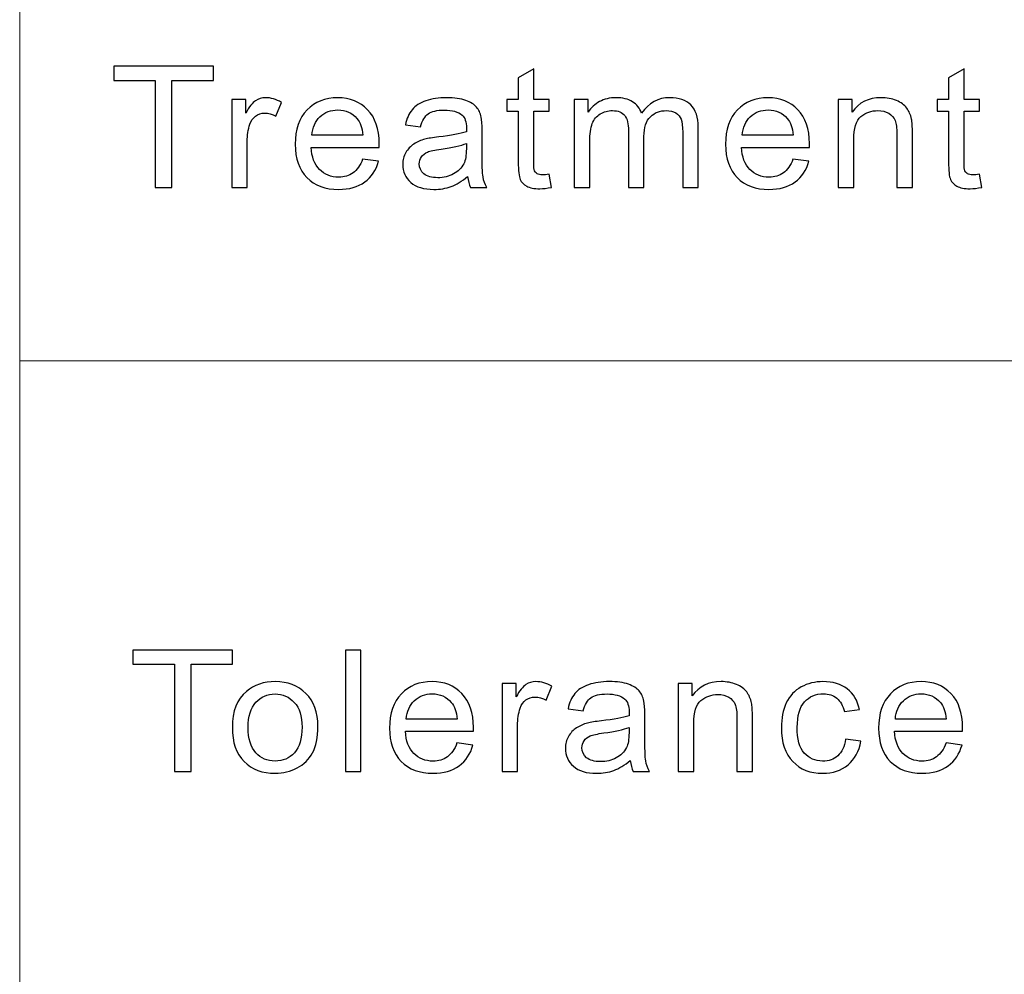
# Model space of a CAD drawing. Header units: millimetres. Extents: x -594 to 595, y -419 to 422.
# Tile 102 of 124: x 262 to 291, y -312 to -284. Entities that reach past the tile are written whole.
import ezdxf

# ---------------------------------------------------------------- set-up
doc = ezdxf.new("R2010")
doc.units = ezdxf.units.MM
doc.header["$MEASUREMENT"] = 0
doc.layers.add('layer 1', color=7, linetype='Continuous')

msp = doc.modelspace()

# ---------------------------------------------------------------- linework, layer by layer
at = {"layer": 'layer 1', "lineweight": 9}
for points in [[(262.4168, -254.9936), (262.4168, -254.9936), (262.4168, -392.7155), (262.4168, -392.7155)], [(262.4168, -294.3427), (262.4168, -294.3427), (384.7014, -294.3427), (384.7014, -294.3427)]]:
    msp.add_open_spline(points, degree=3, dxfattribs=at)
at = {"layer": 'layer 1', "color": 250}
for points, knots in [([(266.4033, -289.2434), (266.4033, -289.2434), (266.4033, -286.0929), (266.4033, -286.0929), (266.4033, -286.0929), (266.4033, -286.0929), (265.1818, -286.0929), (265.1818, -286.0929), (265.1818, -286.0929), (265.1818, -286.0929), (265.1818, -285.6742), (265.1818, -285.6742), (265.1818, -285.6742), (265.1818, -285.6742), (268.1165, -285.6742), (268.1165, -285.6742), (268.1165, -285.6742), (268.1165, -285.6742), (268.1165, -286.0929), (268.1165, -286.0929), (268.1165, -286.0929), (268.1165, -286.0929), (266.895, -286.0929), (266.895, -286.0929), (266.895, -286.0929), (266.895, -286.0929), (266.895, -289.2434), (266.895, -289.2434), (266.895, -289.2434), (266.895, -289.2434), (266.4033, -289.2434), (266.4033, -289.2434)], [0, 0, 0, 0, 0.1111111, 0.1111111, 0.1111111, 0.1111111, 0.2222222, 0.2222222, 0.2222222, 0.2222222, 0.3333333, 0.3333333, 0.3333333, 0.3333333, 0.4444444, 0.4444444, 0.4444444, 0.4444444, 0.5555556, 0.5555556, 0.5555556, 0.5555556, 0.6666667, 0.6666667, 0.6666667, 0.6666667, 0.7777778, 0.7777778, 0.7777778, 0.7777778, 1, 1, 1, 1]), ([(277.9932, -288.8521), (277.9932, -288.8521), (278.0553, -289.2392), (278.0553, -289.2392), (278.0553, -289.2392), (277.9277, -289.265), (277.813, -289.2783), (277.7129, -289.2783), (277.7129, -289.2783), (277.5481, -289.2783), (277.4205, -289.2534), (277.329, -289.2027), (277.329, -289.2027), (277.2385, -289.152), (277.1746, -289.0864), (277.1375, -289.0041), (277.1375, -289.0041), (277.1004, -288.9219), (277.0823, -288.7491), (277.0823, -288.4857), (277.0823, -288.4857), (277.0823, -288.4857), (277.0823, -286.9952), (277.0823, -286.9952), (277.0823, -286.9952), (277.0823, -286.9952), (276.7459, -286.9952), (276.7459, -286.9952), (276.7459, -286.9952), (276.7459, -286.9952), (276.7459, -286.6562), (276.7459, -286.6562), (276.7459, -286.6562), (276.7459, -286.6562), (277.0823, -286.6562), (277.0823, -286.6562), (277.0823, -286.6562), (277.0823, -286.6562), (277.0823, -286.0165), (277.0823, -286.0165), (277.0823, -286.0165), (277.0823, -286.0165), (277.5377, -285.7531), (277.5377, -285.7531), (277.5377, -285.7531), (277.5377, -285.7531), (277.5377, -286.6562), (277.5377, -286.6562), (277.5377, -286.6562), (277.5377, -286.6562), (277.9932, -286.6562), (277.9932, -286.6562), (277.9932, -286.6562), (277.9932, -286.6562), (277.9932, -286.9952), (277.9932, -286.9952), (277.9932, -286.9952), (277.9932, -286.9952), (277.5377, -286.9952), (277.5377, -286.9952), (277.5377, -286.9952), (277.5377, -286.9952), (277.5377, -288.5106), (277.5377, -288.5106), (277.5377, -288.5106), (277.5377, -288.6361), (277.5455, -288.7167), (277.5619, -288.7524), (277.5619, -288.7524), (277.5775, -288.7881), (277.6033, -288.8164), (277.6396, -288.838), (277.6396, -288.838), (277.6758, -288.8587), (277.7275, -288.8695), (277.7948, -288.8695), (277.7948, -288.8695), (277.8448, -288.8695), (277.9113, -288.8637), (277.9932, -288.8521)], [0, 0, 0, 0, 0.047619, 0.047619, 0.047619, 0.047619, 0.0952381, 0.0952381, 0.0952381, 0.0952381, 0.1428571, 0.1428571, 0.1428571, 0.1428571, 0.1904762, 0.1904762, 0.1904762, 0.1904762, 0.2380952, 0.2380952, 0.2380952, 0.2380952, 0.2857143, 0.2857143, 0.2857143, 0.2857143, 0.3333333, 0.3333333, 0.3333333, 0.3333333, 0.3809524, 0.3809524, 0.3809524, 0.3809524, 0.4285714, 0.4285714, 0.4285714, 0.4285714, 0.4761905, 0.4761905, 0.4761905, 0.4761905, 0.5238095, 0.5238095, 0.5238095, 0.5238095, 0.5714286, 0.5714286, 0.5714286, 0.5714286, 0.6190476, 0.6190476, 0.6190476, 0.6190476, 0.6666667, 0.6666667, 0.6666667, 0.6666667, 0.7142857, 0.7142857, 0.7142857, 0.7142857, 0.7619048, 0.7619048, 0.7619048, 0.7619048, 0.8095238, 0.8095238, 0.8095238, 0.8095238, 0.8571429, 0.8571429, 0.8571429, 0.8571429, 0.9047619, 0.9047619, 0.9047619, 0.9047619, 1, 1, 1, 1]), ([(290.6503, -288.8521), (290.6503, -288.8521), (290.7124, -289.2392), (290.7124, -289.2392), (290.7124, -289.2392), (290.5848, -289.265), (290.4701, -289.2783), (290.37, -289.2783), (290.37, -289.2783), (290.2052, -289.2783), (290.0776, -289.2534), (289.9861, -289.2027), (289.9861, -289.2027), (289.8956, -289.152), (289.8317, -289.0864), (289.7945, -289.0041), (289.7945, -289.0041), (289.7575, -288.9219), (289.7394, -288.7491), (289.7394, -288.4857), (289.7394, -288.4857), (289.7394, -288.4857), (289.7394, -286.9952), (289.7394, -286.9952), (289.7394, -286.9952), (289.7394, -286.9952), (289.403, -286.9952), (289.403, -286.9952), (289.403, -286.9952), (289.403, -286.9952), (289.403, -286.6562), (289.403, -286.6562), (289.403, -286.6562), (289.403, -286.6562), (289.7394, -286.6562), (289.7394, -286.6562), (289.7394, -286.6562), (289.7394, -286.6562), (289.7394, -286.0165), (289.7394, -286.0165), (289.7394, -286.0165), (289.7394, -286.0165), (290.1948, -285.7531), (290.1948, -285.7531), (290.1948, -285.7531), (290.1948, -285.7531), (290.1948, -286.6562), (290.1948, -286.6562), (290.1948, -286.6562), (290.1948, -286.6562), (290.6503, -286.6562), (290.6503, -286.6562), (290.6503, -286.6562), (290.6503, -286.6562), (290.6503, -286.9952), (290.6503, -286.9952), (290.6503, -286.9952), (290.6503, -286.9952), (290.1948, -286.9952), (290.1948, -286.9952), (290.1948, -286.9952), (290.1948, -286.9952), (290.1948, -288.5106), (290.1948, -288.5106), (290.1948, -288.5106), (290.1948, -288.6361), (290.2026, -288.7167), (290.219, -288.7524), (290.219, -288.7524), (290.2346, -288.7881), (290.2604, -288.8164), (290.2967, -288.838), (290.2967, -288.838), (290.3329, -288.8587), (290.3846, -288.8695), (290.4519, -288.8695), (290.4519, -288.8695), (290.5019, -288.8695), (290.5684, -288.8637), (290.6503, -288.8521)], [0, 0, 0, 0, 0.047619, 0.047619, 0.047619, 0.047619, 0.0952381, 0.0952381, 0.0952381, 0.0952381, 0.1428571, 0.1428571, 0.1428571, 0.1428571, 0.1904762, 0.1904762, 0.1904762, 0.1904762, 0.2380952, 0.2380952, 0.2380952, 0.2380952, 0.2857143, 0.2857143, 0.2857143, 0.2857143, 0.3333333, 0.3333333, 0.3333333, 0.3333333, 0.3809524, 0.3809524, 0.3809524, 0.3809524, 0.4285714, 0.4285714, 0.4285714, 0.4285714, 0.4761905, 0.4761905, 0.4761905, 0.4761905, 0.5238095, 0.5238095, 0.5238095, 0.5238095, 0.5714286, 0.5714286, 0.5714286, 0.5714286, 0.6190476, 0.6190476, 0.6190476, 0.6190476, 0.6666667, 0.6666667, 0.6666667, 0.6666667, 0.7142857, 0.7142857, 0.7142857, 0.7142857, 0.7619048, 0.7619048, 0.7619048, 0.7619048, 0.8095238, 0.8095238, 0.8095238, 0.8095238, 0.8571429, 0.8571429, 0.8571429, 0.8571429, 0.9047619, 0.9047619, 0.9047619, 0.9047619, 1, 1, 1, 1]), ([(268.6559, -289.2434), (268.6559, -289.2434), (268.6559, -286.6562), (268.6559, -286.6562), (268.6559, -286.6562), (268.6559, -286.6562), (269.0648, -286.6562), (269.0648, -286.6562), (269.0648, -286.6562), (269.0648, -286.6562), (269.0648, -287.0525), (269.0648, -287.0525), (269.0648, -287.0525), (269.1692, -286.8689), (269.2658, -286.7476), (269.3547, -286.6895), (269.3547, -286.6895), (269.4435, -286.6305), (269.5409, -286.6014), (269.6471, -286.6014), (269.6471, -286.6014), (269.8006, -286.6014), (269.9568, -286.6479), (270.1155, -286.7401), (270.1155, -286.7401), (270.1155, -286.7401), (269.9534, -287.1448), (269.9534, -287.1448), (269.9534, -287.1448), (269.8429, -287.0849), (269.7325, -287.055), (269.622, -287.055), (269.622, -287.055), (269.5229, -287.055), (269.434, -287.0841), (269.3555, -287.1414), (269.3555, -287.1414), (269.277, -287.1988), (269.2209, -287.2785), (269.1873, -287.3807), (269.1873, -287.3807), (269.1364, -287.5361), (269.1114, -287.7064), (269.1114, -287.8917), (269.1114, -287.8917), (269.1114, -287.8917), (269.1114, -289.2434), (269.1114, -289.2434), (269.1114, -289.2434), (269.1114, -289.2434), (268.6559, -289.2434), (268.6559, -289.2434)], [0, 0, 0, 0, 0.0714286, 0.0714286, 0.0714286, 0.0714286, 0.1428571, 0.1428571, 0.1428571, 0.1428571, 0.2142857, 0.2142857, 0.2142857, 0.2142857, 0.2857143, 0.2857143, 0.2857143, 0.2857143, 0.3571429, 0.3571429, 0.3571429, 0.3571429, 0.4285714, 0.4285714, 0.4285714, 0.4285714, 0.5, 0.5, 0.5, 0.5, 0.5714286, 0.5714286, 0.5714286, 0.5714286, 0.6428571, 0.6428571, 0.6428571, 0.6428571, 0.7142857, 0.7142857, 0.7142857, 0.7142857, 0.7857143, 0.7857143, 0.7857143, 0.7857143, 0.8571429, 0.8571429, 0.8571429, 0.8571429, 1, 1, 1, 1]), ([(272.5046, -288.4059), (272.5046, -288.4059), (272.9755, -288.4658), (272.9755, -288.4658), (272.9755, -288.4658), (272.9022, -288.7291), (272.7651, -288.9343), (272.5649, -289.0797), (272.5649, -289.0797), (272.3648, -289.2251), (272.1094, -289.2982), (271.798, -289.2982), (271.798, -289.2982), (271.4063, -289.2982), (271.0958, -289.1819), (270.8663, -288.9493), (270.8663, -288.9493), (270.6369, -288.7175), (270.5221, -288.391), (270.5221, -287.9714), (270.5221, -287.9714), (270.5221, -287.5377), (270.6378, -287.2004), (270.8699, -286.9611), (270.8699, -286.9611), (271.1019, -286.721), (271.4029, -286.6014), (271.773, -286.6014), (271.773, -286.6014), (272.131, -286.6014), (272.4235, -286.7185), (272.6503, -286.9537), (272.6503, -286.9537), (272.8772, -287.1888), (272.991, -287.5195), (272.991, -287.9457), (272.991, -287.9457), (272.991, -287.9714), (272.9902, -288.0105), (272.9884, -288.062), (272.9884, -288.062), (272.9884, -288.062), (270.988, -288.062), (270.988, -288.062), (270.988, -288.062), (271.0053, -288.3453), (271.0881, -288.563), (271.2381, -288.7133), (271.2381, -288.7133), (271.3875, -288.8637), (271.5746, -288.9393), (271.798, -288.9393), (271.798, -288.9393), (271.9645, -288.9393), (272.1069, -288.8969), (272.2241, -288.8122), (272.2241, -288.8122), (272.3424, -288.7275), (272.4355, -288.592), (272.5046, -288.4059)], [0, 0, 0, 0, 0.0625, 0.0625, 0.0625, 0.0625, 0.125, 0.125, 0.125, 0.125, 0.1875, 0.1875, 0.1875, 0.1875, 0.25, 0.25, 0.25, 0.25, 0.3125, 0.3125, 0.3125, 0.3125, 0.375, 0.375, 0.375, 0.375, 0.4375, 0.4375, 0.4375, 0.4375, 0.5, 0.5, 0.5, 0.5, 0.5625, 0.5625, 0.5625, 0.5625, 0.625, 0.625, 0.625, 0.625, 0.6875, 0.6875, 0.6875, 0.6875, 0.75, 0.75, 0.75, 0.75, 0.8125, 0.8125, 0.8125, 0.8125, 0.875, 0.875, 0.875, 0.875, 1, 1, 1, 1]), ([(275.5931, -288.9194), (275.4239, -289.0581), (275.2609, -289.1553), (275.1048, -289.2127), (275.1048, -289.2127), (274.9487, -289.27), (274.7813, -289.2982), (274.6019, -289.2982), (274.6019, -289.2982), (274.3068, -289.2982), (274.08, -289.2293), (273.9213, -289.0905), (273.9213, -289.0905), (273.7626, -288.9526), (273.6832, -288.7757), (273.6832, -288.5605), (273.6832, -288.5605), (273.6832, -288.4342), (273.7133, -288.3187), (273.7729, -288.214), (273.7729, -288.214), (273.8333, -288.1093), (273.9118, -288.0263), (274.0084, -287.9631), (274.0084, -287.9631), (274.1059, -287.9), (274.2145, -287.8518), (274.3362, -287.8194), (274.3362, -287.8194), (274.4259, -287.7969), (274.5613, -287.7753), (274.7417, -287.7537), (274.7417, -287.7537), (275.1091, -287.7122), (275.3809, -287.6615), (275.5543, -287.6034), (275.5543, -287.6034), (275.556, -287.5435), (275.5568, -287.5053), (275.5568, -287.4895), (275.5568, -287.4895), (275.5568, -287.3118), (275.5137, -287.1863), (275.4275, -287.1132), (275.4275, -287.1132), (275.311, -287.0143), (275.1376, -286.9653), (274.9081, -286.9653), (274.9081, -286.9653), (274.6933, -286.9653), (274.5346, -287.0019), (274.4328, -287.0741), (274.4328, -287.0741), (274.3302, -287.1464), (274.2551, -287.2744), (274.2059, -287.4588), (274.2059, -287.4588), (274.2059, -287.4588), (273.7608, -287.399), (273.7608, -287.399), (273.7608, -287.399), (273.8014, -287.2154), (273.8678, -287.0667), (273.961, -286.9537), (273.961, -286.9537), (274.0541, -286.8407), (274.1887, -286.7543), (274.3647, -286.6928), (274.3647, -286.6928), (274.5398, -286.6321), (274.7443, -286.6014), (274.9754, -286.6014), (274.9754, -286.6014), (275.2049, -286.6014), (275.3921, -286.6272), (275.5362, -286.6795), (275.5362, -286.6795), (275.6794, -286.7318), (275.7855, -286.7966), (275.8528, -286.8756), (275.8528, -286.8756), (275.92, -286.9545), (275.9675, -287.0542), (275.995, -287.1747), (275.995, -287.1747), (276.0098, -287.2494), (276.0174, -287.384), (276.0174, -287.5776), (276.0174, -287.5776), (276.0174, -287.5776), (276.0174, -288.1592), (276.0174, -288.1592), (276.0174, -288.1592), (276.0174, -288.5655), (276.027, -288.8222), (276.046, -288.931), (276.046, -288.931), (276.0641, -289.0398), (276.1021, -289.1437), (276.1572, -289.2434), (276.1572, -289.2434), (276.1572, -289.2434), (275.681, -289.2434), (275.681, -289.2434), (275.681, -289.2434), (275.6353, -289.1512), (275.606, -289.0432), (275.5931, -288.9194)], [0, 0, 0, 0, 0.0357143, 0.0357143, 0.0357143, 0.0357143, 0.0714286, 0.0714286, 0.0714286, 0.0714286, 0.1071429, 0.1071429, 0.1071429, 0.1071429, 0.1428571, 0.1428571, 0.1428571, 0.1428571, 0.1785714, 0.1785714, 0.1785714, 0.1785714, 0.2142857, 0.2142857, 0.2142857, 0.2142857, 0.25, 0.25, 0.25, 0.25, 0.2857143, 0.2857143, 0.2857143, 0.2857143, 0.3214286, 0.3214286, 0.3214286, 0.3214286, 0.3571429, 0.3571429, 0.3571429, 0.3571429, 0.3928571, 0.3928571, 0.3928571, 0.3928571, 0.4285714, 0.4285714, 0.4285714, 0.4285714, 0.4642857, 0.4642857, 0.4642857, 0.4642857, 0.5, 0.5, 0.5, 0.5, 0.5357143, 0.5357143, 0.5357143, 0.5357143, 0.5714286, 0.5714286, 0.5714286, 0.5714286, 0.6071429, 0.6071429, 0.6071429, 0.6071429, 0.6428571, 0.6428571, 0.6428571, 0.6428571, 0.6785714, 0.6785714, 0.6785714, 0.6785714, 0.7142857, 0.7142857, 0.7142857, 0.7142857, 0.75, 0.75, 0.75, 0.75, 0.7857143, 0.7857143, 0.7857143, 0.7857143, 0.8214286, 0.8214286, 0.8214286, 0.8214286, 0.8571429, 0.8571429, 0.8571429, 0.8571429, 0.8928571, 0.8928571, 0.8928571, 0.8928571, 0.9285714, 0.9285714, 0.9285714, 0.9285714, 1, 1, 1, 1]), ([(278.7303, -289.2434), (278.7303, -289.2434), (278.7303, -286.6562), (278.7303, -286.6562), (278.7303, -286.6562), (278.7303, -286.6562), (279.1392, -286.6562), (279.1392, -286.6562), (279.1392, -286.6562), (279.1392, -286.6562), (279.1392, -287.0218), (279.1392, -287.0218), (279.1392, -287.0218), (279.2229, -286.8955), (279.335, -286.7933), (279.4748, -286.7169), (279.4748, -286.7169), (279.6145, -286.6396), (279.7733, -286.6014), (279.9518, -286.6014), (279.9518, -286.6014), (280.1502, -286.6014), (280.3133, -286.6413), (280.4401, -286.7202), (280.4401, -286.7202), (280.5669, -286.8), (280.6566, -286.9105), (280.7084, -287.0534), (280.7084, -287.0534), (280.9223, -286.7518), (281.1992, -286.6014), (281.5408, -286.6014), (281.5408, -286.6014), (281.8082, -286.6014), (282.0143, -286.672), (282.1575, -286.8141), (282.1575, -286.8141), (282.3016, -286.9562), (282.3741, -287.1747), (282.3741, -287.4696), (282.3741, -287.4696), (282.3741, -287.4696), (282.3741, -289.2434), (282.3741, -289.2434), (282.3741, -289.2434), (282.3741, -289.2434), (281.9186, -289.2434), (281.9186, -289.2434), (281.9186, -289.2434), (281.9186, -289.2434), (281.9186, -287.615), (281.9186, -287.615), (281.9186, -287.615), (281.9186, -287.4405), (281.903, -287.3142), (281.8738, -287.237), (281.8738, -287.237), (281.8445, -287.1597), (281.7909, -287.0982), (281.7124, -287.0509), (281.7124, -287.0509), (281.6348, -287.0035), (281.5434, -286.9803), (281.439, -286.9803), (281.439, -286.9803), (281.2492, -286.9803), (281.0922, -287.0409), (280.9671, -287.1614), (280.9671, -287.1614), (280.842, -287.2827), (280.7799, -287.4763), (280.7799, -287.7421), (280.7799, -287.7421), (280.7799, -287.7421), (280.7799, -289.2434), (280.7799, -289.2434), (280.7799, -289.2434), (280.7799, -289.2434), (280.3245, -289.2434), (280.3245, -289.2434), (280.3245, -289.2434), (280.3245, -289.2434), (280.3245, -287.5643), (280.3245, -287.5643), (280.3245, -287.5643), (280.3245, -287.3699), (280.2873, -287.2237), (280.2132, -287.1265), (280.2132, -287.1265), (280.139, -287.0293), (280.0174, -286.9803), (279.8492, -286.9803), (279.8492, -286.9803), (279.7215, -286.9803), (279.6033, -287.0127), (279.4946, -287.0775), (279.4946, -287.0775), (279.3859, -287.1423), (279.3074, -287.237), (279.2583, -287.3624), (279.2583, -287.3624), (279.2099, -287.4871), (279.1858, -287.6673), (279.1858, -287.9025), (279.1858, -287.9025), (279.1858, -287.9025), (279.1858, -289.2434), (279.1858, -289.2434), (279.1858, -289.2434), (279.1858, -289.2434), (278.7303, -289.2434), (278.7303, -289.2434)], [0, 0, 0, 0, 0.0344828, 0.0344828, 0.0344828, 0.0344828, 0.0689655, 0.0689655, 0.0689655, 0.0689655, 0.1034483, 0.1034483, 0.1034483, 0.1034483, 0.137931, 0.137931, 0.137931, 0.137931, 0.1724138, 0.1724138, 0.1724138, 0.1724138, 0.2068966, 0.2068966, 0.2068966, 0.2068966, 0.2413793, 0.2413793, 0.2413793, 0.2413793, 0.2758621, 0.2758621, 0.2758621, 0.2758621, 0.3103448, 0.3103448, 0.3103448, 0.3103448, 0.3448276, 0.3448276, 0.3448276, 0.3448276, 0.3793103, 0.3793103, 0.3793103, 0.3793103, 0.4137931, 0.4137931, 0.4137931, 0.4137931, 0.4482759, 0.4482759, 0.4482759, 0.4482759, 0.4827586, 0.4827586, 0.4827586, 0.4827586, 0.5172414, 0.5172414, 0.5172414, 0.5172414, 0.5517241, 0.5517241, 0.5517241, 0.5517241, 0.5862069, 0.5862069, 0.5862069, 0.5862069, 0.6206897, 0.6206897, 0.6206897, 0.6206897, 0.6551724, 0.6551724, 0.6551724, 0.6551724, 0.6896552, 0.6896552, 0.6896552, 0.6896552, 0.7241379, 0.7241379, 0.7241379, 0.7241379, 0.7586207, 0.7586207, 0.7586207, 0.7586207, 0.7931034, 0.7931034, 0.7931034, 0.7931034, 0.8275862, 0.8275862, 0.8275862, 0.8275862, 0.862069, 0.862069, 0.862069, 0.862069, 0.8965517, 0.8965517, 0.8965517, 0.8965517, 0.9310345, 0.9310345, 0.9310345, 0.9310345, 1, 1, 1, 1]), ([(285.1616, -288.4059), (285.1616, -288.4059), (285.6326, -288.4658), (285.6326, -288.4658), (285.6326, -288.4658), (285.5593, -288.7291), (285.4222, -288.9343), (285.222, -289.0797), (285.222, -289.0797), (285.0219, -289.2251), (284.7665, -289.2982), (284.4551, -289.2982), (284.4551, -289.2982), (284.0634, -289.2982), (283.7529, -289.1819), (283.5234, -288.9493), (283.5234, -288.9493), (283.2939, -288.7175), (283.1792, -288.391), (283.1792, -287.9714), (283.1792, -287.9714), (283.1792, -287.5377), (283.2949, -287.2004), (283.5269, -286.9611), (283.5269, -286.9611), (283.759, -286.721), (284.06, -286.6014), (284.4301, -286.6014), (284.4301, -286.6014), (284.7881, -286.6014), (285.0806, -286.7185), (285.3074, -286.9537), (285.3074, -286.9537), (285.5343, -287.1888), (285.6481, -287.5195), (285.6481, -287.9457), (285.6481, -287.9457), (285.6481, -287.9714), (285.6473, -288.0105), (285.6455, -288.062), (285.6455, -288.062), (285.6455, -288.062), (283.6451, -288.062), (283.6451, -288.062), (283.6451, -288.062), (283.6623, -288.3453), (283.7452, -288.563), (283.8952, -288.7133), (283.8952, -288.7133), (284.0445, -288.8637), (284.2316, -288.9393), (284.4551, -288.9393), (284.4551, -288.9393), (284.6216, -288.9393), (284.764, -288.8969), (284.8812, -288.8122), (284.8812, -288.8122), (284.9995, -288.7275), (285.0926, -288.592), (285.1616, -288.4059)], [0, 0, 0, 0, 0.0625, 0.0625, 0.0625, 0.0625, 0.125, 0.125, 0.125, 0.125, 0.1875, 0.1875, 0.1875, 0.1875, 0.25, 0.25, 0.25, 0.25, 0.3125, 0.3125, 0.3125, 0.3125, 0.375, 0.375, 0.375, 0.375, 0.4375, 0.4375, 0.4375, 0.4375, 0.5, 0.5, 0.5, 0.5, 0.5625, 0.5625, 0.5625, 0.5625, 0.625, 0.625, 0.625, 0.625, 0.6875, 0.6875, 0.6875, 0.6875, 0.75, 0.75, 0.75, 0.75, 0.8125, 0.8125, 0.8125, 0.8125, 0.875, 0.875, 0.875, 0.875, 1, 1, 1, 1]), ([(286.4955, -289.2434), (286.4955, -289.2434), (286.4955, -286.6562), (286.4955, -286.6562), (286.4955, -286.6562), (286.4955, -286.6562), (286.9044, -286.6562), (286.9044, -286.6562), (286.9044, -286.6562), (286.9044, -286.6562), (286.9044, -287.0235), (286.9044, -287.0235), (286.9044, -287.0235), (287.1011, -286.7418), (287.3858, -286.6014), (287.7576, -286.6014), (287.7576, -286.6014), (287.9198, -286.6014), (288.0682, -286.6297), (288.2036, -286.6853), (288.2036, -286.6853), (288.339, -286.741), (288.4408, -286.8149), (288.5081, -286.9055), (288.5081, -286.9055), (288.5754, -286.996), (288.6228, -287.104), (288.6496, -287.2287), (288.6496, -287.2287), (288.6659, -287.3101), (288.6745, -287.4522), (288.6745, -287.6549), (288.6745, -287.6549), (288.6745, -287.6549), (288.6745, -289.2434), (288.6745, -289.2434), (288.6745, -289.2434), (288.6745, -289.2434), (288.2191, -289.2434), (288.2191, -289.2434), (288.2191, -289.2434), (288.2191, -289.2434), (288.2191, -287.6715), (288.2191, -287.6715), (288.2191, -287.6715), (288.2191, -287.4929), (288.2019, -287.3591), (288.1665, -287.271), (288.1665, -287.271), (288.1311, -287.183), (288.0682, -287.1124), (287.9784, -287.0592), (287.9784, -287.0592), (287.8887, -287.0068), (287.7826, -286.9803), (287.6619, -286.9803), (287.6619, -286.9803), (287.4686, -286.9803), (287.3021, -287.0392), (287.1615, -287.1581), (287.1615, -287.1581), (287.0209, -287.276), (286.951, -287.5012), (286.951, -287.8318), (286.951, -287.8318), (286.951, -287.8318), (286.951, -289.2434), (286.951, -289.2434), (286.951, -289.2434), (286.951, -289.2434), (286.4955, -289.2434), (286.4955, -289.2434)], [0, 0, 0, 0, 0.0526316, 0.0526316, 0.0526316, 0.0526316, 0.1052632, 0.1052632, 0.1052632, 0.1052632, 0.1578947, 0.1578947, 0.1578947, 0.1578947, 0.2105263, 0.2105263, 0.2105263, 0.2105263, 0.2631579, 0.2631579, 0.2631579, 0.2631579, 0.3157895, 0.3157895, 0.3157895, 0.3157895, 0.3684211, 0.3684211, 0.3684211, 0.3684211, 0.4210526, 0.4210526, 0.4210526, 0.4210526, 0.4736842, 0.4736842, 0.4736842, 0.4736842, 0.5263158, 0.5263158, 0.5263158, 0.5263158, 0.5789474, 0.5789474, 0.5789474, 0.5789474, 0.6315789, 0.6315789, 0.6315789, 0.6315789, 0.6842105, 0.6842105, 0.6842105, 0.6842105, 0.7368421, 0.7368421, 0.7368421, 0.7368421, 0.7894737, 0.7894737, 0.7894737, 0.7894737, 0.8421053, 0.8421053, 0.8421053, 0.8421053, 0.8947368, 0.8947368, 0.8947368, 0.8947368, 1, 1, 1, 1]), ([(271.0139, -287.7031), (271.0139, -287.7031), (272.5096, -287.7031), (272.5096, -287.7031), (272.5096, -287.7031), (272.4898, -287.4854), (272.4321, -287.3226), (272.338, -287.2137), (272.338, -287.2137), (272.194, -287.0451), (272.0059, -286.9603), (271.7756, -286.9603), (271.7756, -286.9603), (271.5669, -286.9603), (271.3917, -287.0276), (271.2494, -287.1622), (271.2494, -287.1622), (271.1079, -287.2968), (271.0294, -287.4771), (271.0139, -287.7031)], [0, 0, 0, 0, 0.1666667, 0.1666667, 0.1666667, 0.1666667, 0.3333333, 0.3333333, 0.3333333, 0.3333333, 0.5, 0.5, 0.5, 0.5, 0.6666667, 0.6666667, 0.6666667, 0.6666667, 1, 1, 1, 1]), ([(283.671, -287.7031), (283.671, -287.7031), (285.1667, -287.7031), (285.1667, -287.7031), (285.1667, -287.7031), (285.1469, -287.4854), (285.0892, -287.3226), (284.9951, -287.2137), (284.9951, -287.2137), (284.8511, -287.0451), (284.6629, -286.9603), (284.4327, -286.9603), (284.4327, -286.9603), (284.224, -286.9603), (284.0488, -287.0276), (283.9064, -287.1622), (283.9064, -287.1622), (283.765, -287.2968), (283.6865, -287.4771), (283.671, -287.7031)], [0, 0, 0, 0, 0.1666667, 0.1666667, 0.1666667, 0.1666667, 0.3333333, 0.3333333, 0.3333333, 0.3333333, 0.5, 0.5, 0.5, 0.5, 0.6666667, 0.6666667, 0.6666667, 0.6666667, 1, 1, 1, 1]), ([(275.5568, -287.9473), (275.3912, -288.0121), (275.1428, -288.067), (274.8116, -288.1118), (274.8116, -288.1118), (274.6234, -288.1376), (274.4906, -288.1667), (274.413, -288.1991), (274.413, -288.1991), (274.3354, -288.2315), (274.2758, -288.2788), (274.2335, -288.3403), (274.2335, -288.3403), (274.1913, -288.4026), (274.1697, -288.4716), (274.1697, -288.548), (274.1697, -288.548), (274.1697, -288.6635), (274.2155, -288.7607), (274.3078, -288.838), (274.3078, -288.838), (274.4001, -288.9152), (274.5346, -288.9543), (274.7115, -288.9543), (274.7115, -288.9543), (274.8865, -288.9543), (275.0427, -288.9177), (275.1798, -288.8438), (275.1798, -288.8438), (275.3162, -288.7707), (275.4171, -288.6701), (275.4809, -288.543), (275.4809, -288.543), (275.5301, -288.4442), (275.5543, -288.2988), (275.5543, -288.1068), (275.5543, -288.1068), (275.5543, -288.1068), (275.5568, -287.9473), (275.5568, -287.9473)], [0, 0, 0, 0, 0.0909091, 0.0909091, 0.0909091, 0.0909091, 0.1818182, 0.1818182, 0.1818182, 0.1818182, 0.2727273, 0.2727273, 0.2727273, 0.2727273, 0.3636364, 0.3636364, 0.3636364, 0.3636364, 0.4545455, 0.4545455, 0.4545455, 0.4545455, 0.5454545, 0.5454545, 0.5454545, 0.5454545, 0.6363636, 0.6363636, 0.6363636, 0.6363636, 0.7272727, 0.7272727, 0.7272727, 0.7272727, 0.8181818, 0.8181818, 0.8181818, 0.8181818, 1, 1, 1, 1]), ([(266.9658, -306.4112), (266.9658, -306.4112), (266.9658, -303.2607), (266.9658, -303.2607), (266.9658, -303.2607), (266.9658, -303.2607), (265.7444, -303.2607), (265.7444, -303.2607), (265.7444, -303.2607), (265.7444, -303.2607), (265.7444, -302.842), (265.7444, -302.842), (265.7444, -302.842), (265.7444, -302.842), (268.679, -302.842), (268.679, -302.842), (268.679, -302.842), (268.679, -302.842), (268.679, -303.2607), (268.679, -303.2607), (268.679, -303.2607), (268.679, -303.2607), (267.4576, -303.2607), (267.4576, -303.2607), (267.4576, -303.2607), (267.4576, -303.2607), (267.4576, -306.4112), (267.4576, -306.4112), (267.4576, -306.4112), (267.4576, -306.4112), (266.9658, -306.4112), (266.9658, -306.4112)], [0, 0, 0, 0, 0.1111111, 0.1111111, 0.1111111, 0.1111111, 0.2222222, 0.2222222, 0.2222222, 0.2222222, 0.3333333, 0.3333333, 0.3333333, 0.3333333, 0.4444444, 0.4444444, 0.4444444, 0.4444444, 0.5555556, 0.5555556, 0.5555556, 0.5555556, 0.6666667, 0.6666667, 0.6666667, 0.6666667, 0.7777778, 0.7777778, 0.7777778, 0.7777778, 1, 1, 1, 1]), ([(271.9981, -306.4112), (271.9981, -306.4112), (271.9981, -302.842), (271.9981, -302.842), (271.9981, -302.842), (271.9981, -302.842), (272.4536, -302.842), (272.4536, -302.842), (272.4536, -302.842), (272.4536, -302.842), (272.4536, -306.4112), (272.4536, -306.4112), (272.4536, -306.4112), (272.4536, -306.4112), (271.9981, -306.4112), (271.9981, -306.4112)], [0, 0, 0, 0, 0.2, 0.2, 0.2, 0.2, 0.4, 0.4, 0.4, 0.4, 0.6, 0.6, 0.6, 0.6, 1, 1, 1, 1]), ([(268.6715, -305.1176), (268.6715, -304.6399), (268.8095, -304.286), (269.0864, -304.0558), (269.0864, -304.0558), (269.3168, -303.8647), (269.5988, -303.7692), (269.931, -303.7692), (269.931, -303.7692), (270.2994, -303.7692), (270.6012, -303.8855), (270.8359, -304.1181), (270.8359, -304.1181), (271.0697, -304.3499), (271.187, -304.6715), (271.187, -305.0811), (271.187, -305.0811), (271.187, -305.4134), (271.1352, -305.6743), (271.0317, -305.8645), (271.0317, -305.8645), (270.9282, -306.0548), (270.7772, -306.2027), (270.5788, -306.3082), (270.5788, -306.3082), (270.3813, -306.4137), (270.1647, -306.466), (269.931, -306.466), (269.931, -306.466), (269.5549, -306.466), (269.2512, -306.3506), (269.0192, -306.1188), (269.0192, -306.1188), (268.7871, -305.887), (268.6715, -305.553), (268.6715, -305.1176)], [0, 0, 0, 0, 0.1, 0.1, 0.1, 0.1, 0.2, 0.2, 0.2, 0.2, 0.3, 0.3, 0.3, 0.3, 0.4, 0.4, 0.4, 0.4, 0.5, 0.5, 0.5, 0.5, 0.6, 0.6, 0.6, 0.6, 0.7, 0.7, 0.7, 0.7, 0.8, 0.8, 0.8, 0.8, 1, 1, 1, 1]), ([(275.2783, -305.5737), (275.2783, -305.5737), (275.7493, -305.6336), (275.7493, -305.6336), (275.7493, -305.6336), (275.676, -305.8969), (275.5388, -306.1021), (275.3387, -306.2475), (275.3387, -306.2475), (275.1386, -306.3929), (274.8832, -306.466), (274.5718, -306.466), (274.5718, -306.466), (274.1801, -306.466), (273.8696, -306.3497), (273.6401, -306.1171), (273.6401, -306.1171), (273.4106, -305.8853), (273.2959, -305.5588), (273.2959, -305.1392), (273.2959, -305.1392), (273.2959, -304.7055), (273.4116, -304.3682), (273.6436, -304.1289), (273.6436, -304.1289), (273.8757, -303.8888), (274.1767, -303.7692), (274.5468, -303.7692), (274.5468, -303.7692), (274.9048, -303.7692), (275.1972, -303.8863), (275.4241, -304.1215), (275.4241, -304.1215), (275.651, -304.3566), (275.7648, -304.6873), (275.7648, -305.1135), (275.7648, -305.1135), (275.7648, -305.1392), (275.764, -305.1783), (275.7622, -305.2298), (275.7622, -305.2298), (275.7622, -305.2298), (273.7618, -305.2298), (273.7618, -305.2298), (273.7618, -305.2298), (273.779, -305.5131), (273.8619, -305.7308), (274.0119, -305.8811), (274.0119, -305.8811), (274.1612, -306.0315), (274.3483, -306.1071), (274.5718, -306.1071), (274.5718, -306.1071), (274.7383, -306.1071), (274.8807, -306.0647), (274.9979, -305.98), (274.9979, -305.98), (275.1162, -305.8953), (275.2093, -305.7598), (275.2783, -305.5737)], [0, 0, 0, 0, 0.0625, 0.0625, 0.0625, 0.0625, 0.125, 0.125, 0.125, 0.125, 0.1875, 0.1875, 0.1875, 0.1875, 0.25, 0.25, 0.25, 0.25, 0.3125, 0.3125, 0.3125, 0.3125, 0.375, 0.375, 0.375, 0.375, 0.4375, 0.4375, 0.4375, 0.4375, 0.5, 0.5, 0.5, 0.5, 0.5625, 0.5625, 0.5625, 0.5625, 0.625, 0.625, 0.625, 0.625, 0.6875, 0.6875, 0.6875, 0.6875, 0.75, 0.75, 0.75, 0.75, 0.8125, 0.8125, 0.8125, 0.8125, 0.875, 0.875, 0.875, 0.875, 1, 1, 1, 1]), ([(276.6071, -306.4112), (276.6071, -306.4112), (276.6071, -303.824), (276.6071, -303.824), (276.6071, -303.824), (276.6071, -303.824), (277.0159, -303.824), (277.0159, -303.824), (277.0159, -303.824), (277.0159, -303.824), (277.0159, -304.2203), (277.0159, -304.2203), (277.0159, -304.2203), (277.1204, -304.0367), (277.2169, -303.9154), (277.3058, -303.8573), (277.3058, -303.8573), (277.3947, -303.7983), (277.4921, -303.7692), (277.5982, -303.7692), (277.5982, -303.7692), (277.7518, -303.7692), (277.9079, -303.8157), (278.0667, -303.9079), (278.0667, -303.9079), (278.0667, -303.9079), (277.9045, -304.3126), (277.9045, -304.3126), (277.9045, -304.3126), (277.794, -304.2527), (277.6837, -304.2228), (277.5732, -304.2228), (277.5732, -304.2228), (277.474, -304.2228), (277.3852, -304.2519), (277.3067, -304.3092), (277.3067, -304.3092), (277.2282, -304.3666), (277.1721, -304.4463), (277.1385, -304.5485), (277.1385, -304.5485), (277.0876, -304.7039), (277.0626, -304.8742), (277.0626, -305.0595), (277.0626, -305.0595), (277.0626, -305.0595), (277.0626, -306.4112), (277.0626, -306.4112), (277.0626, -306.4112), (277.0626, -306.4112), (276.6071, -306.4112), (276.6071, -306.4112)], [0, 0, 0, 0, 0.0714286, 0.0714286, 0.0714286, 0.0714286, 0.1428571, 0.1428571, 0.1428571, 0.1428571, 0.2142857, 0.2142857, 0.2142857, 0.2142857, 0.2857143, 0.2857143, 0.2857143, 0.2857143, 0.3571429, 0.3571429, 0.3571429, 0.3571429, 0.4285714, 0.4285714, 0.4285714, 0.4285714, 0.5, 0.5, 0.5, 0.5, 0.5714286, 0.5714286, 0.5714286, 0.5714286, 0.6428571, 0.6428571, 0.6428571, 0.6428571, 0.7142857, 0.7142857, 0.7142857, 0.7142857, 0.7857143, 0.7857143, 0.7857143, 0.7857143, 0.8571429, 0.8571429, 0.8571429, 0.8571429, 1, 1, 1, 1]), ([(280.3781, -306.0872), (280.2089, -306.2259), (280.0459, -306.3231), (279.8897, -306.3805), (279.8897, -306.3805), (279.7337, -306.4378), (279.5663, -306.466), (279.3869, -306.466), (279.3869, -306.466), (279.0918, -306.466), (278.8649, -306.3971), (278.7063, -306.2583), (278.7063, -306.2583), (278.5475, -306.1204), (278.4682, -305.9435), (278.4682, -305.7283), (278.4682, -305.7283), (278.4682, -305.602), (278.4983, -305.4865), (278.5579, -305.3818), (278.5579, -305.3818), (278.6182, -305.2771), (278.6967, -305.1941), (278.7934, -305.1309), (278.7934, -305.1309), (278.8909, -305.0678), (278.9995, -305.0196), (279.1212, -304.9872), (279.1212, -304.9872), (279.2109, -304.9647), (279.3463, -304.9431), (279.5266, -304.9215), (279.5266, -304.9215), (279.8941, -304.88), (280.1658, -304.8293), (280.3392, -304.7712), (280.3392, -304.7712), (280.341, -304.7113), (280.3418, -304.6731), (280.3418, -304.6573), (280.3418, -304.6573), (280.3418, -304.4796), (280.2986, -304.3541), (280.2124, -304.281), (280.2124, -304.281), (280.0959, -304.1821), (279.9226, -304.1331), (279.6931, -304.1331), (279.6931, -304.1331), (279.4783, -304.1331), (279.3196, -304.1697), (279.2178, -304.2419), (279.2178, -304.2419), (279.1152, -304.3142), (279.0401, -304.4422), (278.9909, -304.6266), (278.9909, -304.6266), (278.9909, -304.6266), (278.5458, -304.5668), (278.5458, -304.5668), (278.5458, -304.5668), (278.5864, -304.3832), (278.6528, -304.2345), (278.7459, -304.1215), (278.7459, -304.1215), (278.8391, -304.0085), (278.9736, -303.9221), (279.1496, -303.8606), (279.1496, -303.8606), (279.3248, -303.7999), (279.5292, -303.7692), (279.7604, -303.7692), (279.7604, -303.7692), (279.9898, -303.7692), (280.177, -303.795), (280.3212, -303.8473), (280.3212, -303.8473), (280.4643, -303.8996), (280.5705, -303.9644), (280.6377, -304.0434), (280.6377, -304.0434), (280.705, -304.1223), (280.7525, -304.222), (280.78, -304.3425), (280.78, -304.3425), (280.7947, -304.4172), (280.8024, -304.5518), (280.8024, -304.7454), (280.8024, -304.7454), (280.8024, -304.7454), (280.8024, -305.327), (280.8024, -305.327), (280.8024, -305.327), (280.8024, -305.7333), (280.812, -305.99), (280.831, -306.0988), (280.831, -306.0988), (280.849, -306.2076), (280.887, -306.3115), (280.9422, -306.4112), (280.9422, -306.4112), (280.9422, -306.4112), (280.466, -306.4112), (280.466, -306.4112), (280.466, -306.4112), (280.4203, -306.319), (280.3909, -306.211), (280.3781, -306.0872)], [0, 0, 0, 0, 0.0357143, 0.0357143, 0.0357143, 0.0357143, 0.0714286, 0.0714286, 0.0714286, 0.0714286, 0.1071429, 0.1071429, 0.1071429, 0.1071429, 0.1428571, 0.1428571, 0.1428571, 0.1428571, 0.1785714, 0.1785714, 0.1785714, 0.1785714, 0.2142857, 0.2142857, 0.2142857, 0.2142857, 0.25, 0.25, 0.25, 0.25, 0.2857143, 0.2857143, 0.2857143, 0.2857143, 0.3214286, 0.3214286, 0.3214286, 0.3214286, 0.3571429, 0.3571429, 0.3571429, 0.3571429, 0.3928571, 0.3928571, 0.3928571, 0.3928571, 0.4285714, 0.4285714, 0.4285714, 0.4285714, 0.4642857, 0.4642857, 0.4642857, 0.4642857, 0.5, 0.5, 0.5, 0.5, 0.5357143, 0.5357143, 0.5357143, 0.5357143, 0.5714286, 0.5714286, 0.5714286, 0.5714286, 0.6071429, 0.6071429, 0.6071429, 0.6071429, 0.6428571, 0.6428571, 0.6428571, 0.6428571, 0.6785714, 0.6785714, 0.6785714, 0.6785714, 0.7142857, 0.7142857, 0.7142857, 0.7142857, 0.75, 0.75, 0.75, 0.75, 0.7857143, 0.7857143, 0.7857143, 0.7857143, 0.8214286, 0.8214286, 0.8214286, 0.8214286, 0.8571429, 0.8571429, 0.8571429, 0.8571429, 0.8928571, 0.8928571, 0.8928571, 0.8928571, 0.9285714, 0.9285714, 0.9285714, 0.9285714, 1, 1, 1, 1]), ([(281.7896, -306.4112), (281.7896, -306.4112), (281.7896, -303.824), (281.7896, -303.824), (281.7896, -303.824), (281.7896, -303.824), (282.1985, -303.824), (282.1985, -303.824), (282.1985, -303.824), (282.1985, -303.824), (282.1985, -304.1913), (282.1985, -304.1913), (282.1985, -304.1913), (282.3952, -303.9096), (282.6799, -303.7692), (283.0517, -303.7692), (283.0517, -303.7692), (283.2139, -303.7692), (283.3622, -303.7975), (283.4976, -303.8531), (283.4976, -303.8531), (283.6331, -303.9088), (283.7349, -303.9827), (283.8022, -304.0733), (283.8022, -304.0733), (283.8694, -304.1638), (283.9169, -304.2718), (283.9437, -304.3965), (283.9437, -304.3965), (283.96, -304.4779), (283.9686, -304.62), (283.9686, -304.8227), (283.9686, -304.8227), (283.9686, -304.8227), (283.9686, -306.4112), (283.9686, -306.4112), (283.9686, -306.4112), (283.9686, -306.4112), (283.5132, -306.4112), (283.5132, -306.4112), (283.5132, -306.4112), (283.5132, -306.4112), (283.5132, -304.8393), (283.5132, -304.8393), (283.5132, -304.8393), (283.5132, -304.6607), (283.496, -304.5269), (283.4606, -304.4388), (283.4606, -304.4388), (283.4252, -304.3508), (283.3622, -304.2802), (283.2725, -304.227), (283.2725, -304.227), (283.1828, -304.1746), (283.0767, -304.1481), (282.9559, -304.1481), (282.9559, -304.1481), (282.7627, -304.1481), (282.5962, -304.207), (282.4556, -304.3259), (282.4556, -304.3259), (282.315, -304.4438), (282.2451, -304.669), (282.2451, -304.9996), (282.2451, -304.9996), (282.2451, -304.9996), (282.2451, -306.4112), (282.2451, -306.4112), (282.2451, -306.4112), (282.2451, -306.4112), (281.7896, -306.4112), (281.7896, -306.4112)], [0, 0, 0, 0, 0.0526316, 0.0526316, 0.0526316, 0.0526316, 0.1052632, 0.1052632, 0.1052632, 0.1052632, 0.1578947, 0.1578947, 0.1578947, 0.1578947, 0.2105263, 0.2105263, 0.2105263, 0.2105263, 0.2631579, 0.2631579, 0.2631579, 0.2631579, 0.3157895, 0.3157895, 0.3157895, 0.3157895, 0.3684211, 0.3684211, 0.3684211, 0.3684211, 0.4210526, 0.4210526, 0.4210526, 0.4210526, 0.4736842, 0.4736842, 0.4736842, 0.4736842, 0.5263158, 0.5263158, 0.5263158, 0.5263158, 0.5789474, 0.5789474, 0.5789474, 0.5789474, 0.6315789, 0.6315789, 0.6315789, 0.6315789, 0.6842105, 0.6842105, 0.6842105, 0.6842105, 0.7368421, 0.7368421, 0.7368421, 0.7368421, 0.7894737, 0.7894737, 0.7894737, 0.7894737, 0.8421053, 0.8421053, 0.8421053, 0.8421053, 0.8947368, 0.8947368, 0.8947368, 0.8947368, 1, 1, 1, 1]), ([(286.7104, -305.4641), (286.7104, -305.4641), (287.1556, -305.5239), (287.1556, -305.5239), (287.1556, -305.5239), (287.1063, -305.8188), (286.9822, -306.049), (286.7811, -306.216), (286.7811, -306.216), (286.5801, -306.383), (286.3326, -306.466), (286.0401, -306.466), (286.0401, -306.466), (285.6735, -306.466), (285.3785, -306.3506), (285.156, -306.1196), (285.156, -306.1196), (284.9326, -305.8886), (284.8213, -305.558), (284.8213, -305.1276), (284.8213, -305.1276), (284.8213, -304.8484), (284.8695, -304.605), (284.9653, -304.3956), (284.9653, -304.3956), (285.0611, -304.1871), (285.2069, -304.0301), (285.4035, -303.9262), (285.4035, -303.9262), (285.5994, -303.8215), (285.8124, -303.7692), (286.0436, -303.7692), (286.0436, -303.7692), (286.3343, -303.7692), (286.5733, -303.8398), (286.7579, -303.9819), (286.7579, -303.9819), (286.9433, -304.124), (287.0624, -304.3259), (287.1141, -304.5867), (287.1141, -304.5867), (287.1141, -304.5867), (286.6742, -304.6515), (286.6742, -304.6515), (286.6742, -304.6515), (286.6319, -304.4779), (286.5577, -304.3475), (286.4499, -304.2594), (286.4499, -304.2594), (286.343, -304.1721), (286.2135, -304.1281), (286.0617, -304.1281), (286.0617, -304.1281), (285.8322, -304.1281), (285.646, -304.207), (285.5019, -304.3649), (285.5019, -304.3649), (285.3587, -304.5236), (285.287, -304.7728), (285.287, -305.1151), (285.287, -305.1151), (285.287, -305.4624), (285.3561, -305.7141), (285.4941, -305.8712), (285.4941, -305.8712), (285.633, -306.0282), (285.8132, -306.1071), (286.035, -306.1071), (286.035, -306.1071), (286.2144, -306.1071), (286.3636, -306.0548), (286.4826, -305.9493), (286.4826, -305.9493), (286.6026, -305.8446), (286.6785, -305.6826), (286.7104, -305.4641)], [0, 0, 0, 0, 0.05, 0.05, 0.05, 0.05, 0.1, 0.1, 0.1, 0.1, 0.15, 0.15, 0.15, 0.15, 0.2, 0.2, 0.2, 0.2, 0.25, 0.25, 0.25, 0.25, 0.3, 0.3, 0.3, 0.3, 0.35, 0.35, 0.35, 0.35, 0.4, 0.4, 0.4, 0.4, 0.45, 0.45, 0.45, 0.45, 0.5, 0.5, 0.5, 0.5, 0.55, 0.55, 0.55, 0.55, 0.6, 0.6, 0.6, 0.6, 0.65, 0.65, 0.65, 0.65, 0.7, 0.7, 0.7, 0.7, 0.75, 0.75, 0.75, 0.75, 0.8, 0.8, 0.8, 0.8, 0.85, 0.85, 0.85, 0.85, 0.9, 0.9, 0.9, 0.9, 1, 1, 1, 1]), ([(289.6637, -305.5737), (289.6637, -305.5737), (290.1346, -305.6336), (290.1346, -305.6336), (290.1346, -305.6336), (290.0613, -305.8969), (289.9242, -306.1021), (289.724, -306.2475), (289.724, -306.2475), (289.5239, -306.3929), (289.2685, -306.466), (288.9571, -306.466), (288.9571, -306.466), (288.5655, -306.466), (288.2549, -306.3497), (288.0254, -306.1171), (288.0254, -306.1171), (287.796, -305.8853), (287.6812, -305.5588), (287.6812, -305.1392), (287.6812, -305.1392), (287.6812, -304.7055), (287.7969, -304.3682), (288.029, -304.1289), (288.029, -304.1289), (288.261, -303.8888), (288.562, -303.7692), (288.9321, -303.7692), (288.9321, -303.7692), (289.2901, -303.7692), (289.5826, -303.8863), (289.8095, -304.1215), (289.8095, -304.1215), (290.0363, -304.3566), (290.1501, -304.6873), (290.1501, -305.1135), (290.1501, -305.1135), (290.1501, -305.1392), (290.1493, -305.1783), (290.1475, -305.2298), (290.1475, -305.2298), (290.1475, -305.2298), (288.1471, -305.2298), (288.1471, -305.2298), (288.1471, -305.2298), (288.1644, -305.5131), (288.2472, -305.7308), (288.3973, -305.8811), (288.3973, -305.8811), (288.5466, -306.0315), (288.7337, -306.1071), (288.9571, -306.1071), (288.9571, -306.1071), (289.1237, -306.1071), (289.266, -306.0647), (289.3832, -305.98), (289.3832, -305.98), (289.5015, -305.8953), (289.5946, -305.7598), (289.6637, -305.5737)], [0, 0, 0, 0, 0.0625, 0.0625, 0.0625, 0.0625, 0.125, 0.125, 0.125, 0.125, 0.1875, 0.1875, 0.1875, 0.1875, 0.25, 0.25, 0.25, 0.25, 0.3125, 0.3125, 0.3125, 0.3125, 0.375, 0.375, 0.375, 0.375, 0.4375, 0.4375, 0.4375, 0.4375, 0.5, 0.5, 0.5, 0.5, 0.5625, 0.5625, 0.5625, 0.5625, 0.625, 0.625, 0.625, 0.625, 0.6875, 0.6875, 0.6875, 0.6875, 0.75, 0.75, 0.75, 0.75, 0.8125, 0.8125, 0.8125, 0.8125, 0.875, 0.875, 0.875, 0.875, 1, 1, 1, 1]), ([(269.1373, -305.1184), (269.1373, -305.4491), (269.2124, -305.6967), (269.3625, -305.8604), (269.3625, -305.8604), (269.5135, -306.0249), (269.7024, -306.1071), (269.931, -306.1071), (269.931, -306.1071), (270.157, -306.1071), (270.3451, -306.0249), (270.496, -305.8595), (270.496, -305.8595), (270.6461, -305.6942), (270.7211, -305.4425), (270.7211, -305.1043), (270.7211, -305.1043), (270.7211, -304.7853), (270.6452, -304.5435), (270.4943, -304.3799), (270.4943, -304.3799), (270.3433, -304.2154), (270.1553, -304.1331), (269.931, -304.1331), (269.931, -304.1331), (269.7024, -304.1331), (269.5135, -304.2145), (269.3625, -304.3782), (269.3625, -304.3782), (269.2124, -304.5419), (269.1373, -304.7886), (269.1373, -305.1184)], [0, 0, 0, 0, 0.1111111, 0.1111111, 0.1111111, 0.1111111, 0.2222222, 0.2222222, 0.2222222, 0.2222222, 0.3333333, 0.3333333, 0.3333333, 0.3333333, 0.4444444, 0.4444444, 0.4444444, 0.4444444, 0.5555556, 0.5555556, 0.5555556, 0.5555556, 0.6666667, 0.6666667, 0.6666667, 0.6666667, 0.7777778, 0.7777778, 0.7777778, 0.7777778, 1, 1, 1, 1]), ([(273.7877, -304.8709), (273.7877, -304.8709), (275.2834, -304.8709), (275.2834, -304.8709), (275.2834, -304.8709), (275.2636, -304.6532), (275.2059, -304.4904), (275.1118, -304.3815), (275.1118, -304.3815), (274.9678, -304.2129), (274.7796, -304.1281), (274.5493, -304.1281), (274.5493, -304.1281), (274.3407, -304.1281), (274.1655, -304.1954), (274.0231, -304.33), (274.0231, -304.33), (273.8817, -304.4646), (273.8032, -304.6449), (273.7877, -304.8709)], [0, 0, 0, 0, 0.1666667, 0.1666667, 0.1666667, 0.1666667, 0.3333333, 0.3333333, 0.3333333, 0.3333333, 0.5, 0.5, 0.5, 0.5, 0.6666667, 0.6666667, 0.6666667, 0.6666667, 1, 1, 1, 1]), ([(288.173, -304.8709), (288.173, -304.8709), (289.6688, -304.8709), (289.6688, -304.8709), (289.6688, -304.8709), (289.6489, -304.6532), (289.5912, -304.4904), (289.4971, -304.3815), (289.4971, -304.3815), (289.3531, -304.2129), (289.165, -304.1281), (288.9347, -304.1281), (288.9347, -304.1281), (288.726, -304.1281), (288.5508, -304.1954), (288.4085, -304.33), (288.4085, -304.33), (288.2671, -304.4646), (288.1886, -304.6449), (288.173, -304.8709)], [0, 0, 0, 0, 0.1666667, 0.1666667, 0.1666667, 0.1666667, 0.3333333, 0.3333333, 0.3333333, 0.3333333, 0.5, 0.5, 0.5, 0.5, 0.6666667, 0.6666667, 0.6666667, 0.6666667, 1, 1, 1, 1]), ([(280.3418, -305.1151), (280.1762, -305.1799), (279.9277, -305.2348), (279.5965, -305.2796), (279.5965, -305.2796), (279.4084, -305.3054), (279.2756, -305.3345), (279.1979, -305.3669), (279.1979, -305.3669), (279.1204, -305.3993), (279.0608, -305.4466), (279.0185, -305.5081), (279.0185, -305.5081), (278.9762, -305.5704), (278.9546, -305.6394), (278.9546, -305.7158), (278.9546, -305.7158), (278.9546, -305.8313), (279.0004, -305.9285), (279.0927, -306.0058), (279.0927, -306.0058), (279.185, -306.083), (279.3196, -306.1221), (279.4964, -306.1221), (279.4964, -306.1221), (279.6715, -306.1221), (279.8277, -306.0855), (279.9648, -306.0116), (279.9648, -306.0116), (280.1011, -305.9385), (280.2021, -305.8379), (280.2659, -305.7108), (280.2659, -305.7108), (280.315, -305.612), (280.3392, -305.4666), (280.3392, -305.2746), (280.3392, -305.2746), (280.3392, -305.2746), (280.3418, -305.1151), (280.3418, -305.1151)], [0, 0, 0, 0, 0.0909091, 0.0909091, 0.0909091, 0.0909091, 0.1818182, 0.1818182, 0.1818182, 0.1818182, 0.2727273, 0.2727273, 0.2727273, 0.2727273, 0.3636364, 0.3636364, 0.3636364, 0.3636364, 0.4545455, 0.4545455, 0.4545455, 0.4545455, 0.5454545, 0.5454545, 0.5454545, 0.5454545, 0.6363636, 0.6363636, 0.6363636, 0.6363636, 0.7272727, 0.7272727, 0.7272727, 0.7272727, 0.8181818, 0.8181818, 0.8181818, 0.8181818, 1, 1, 1, 1])]:
    msp.add_open_spline(points, degree=3, knots=knots, dxfattribs=at)

doc.saveas('drawing.dxf')
